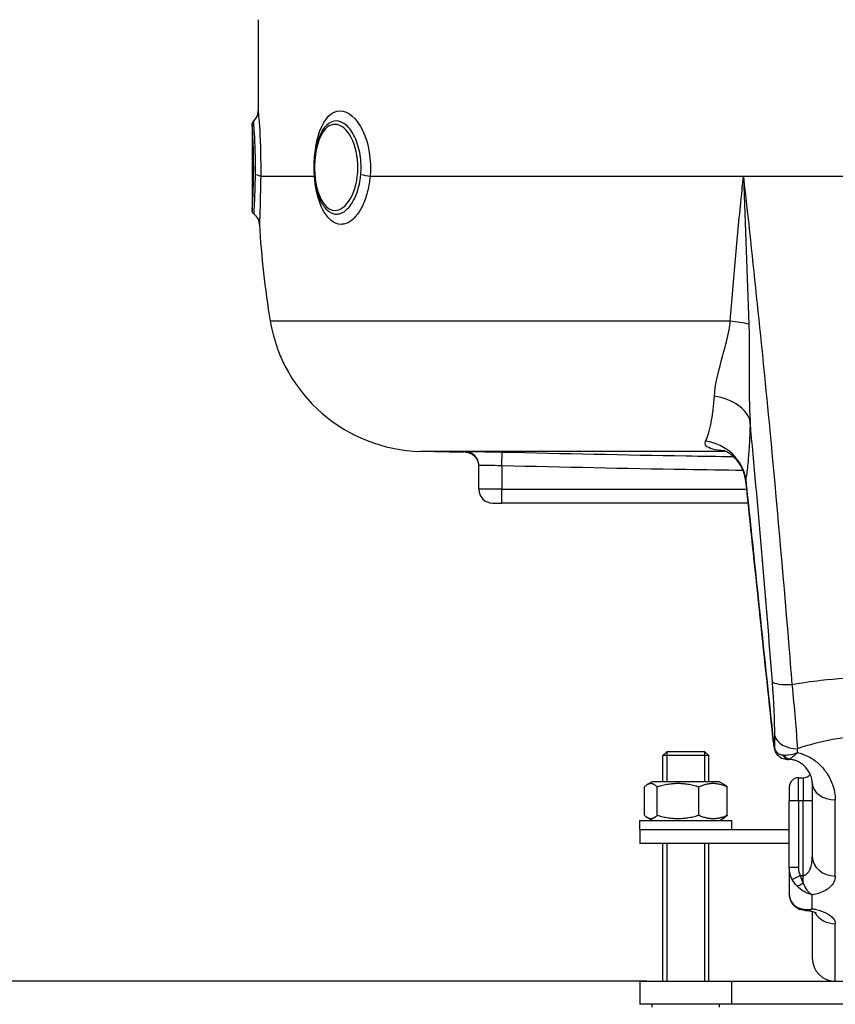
# Model space of a CAD drawing. Header units: millimetres. Extents: x -309 to 8091, y -6405 to -465.
# Tile 19 of 57: x 2735 to 2912, y -4744 to -4530. Entities that reach past the tile are written whole.
import ezdxf

# ---------------------------------------------------------------- set-up
doc = ezdxf.new("R2010")
doc.units = ezdxf.units.MM
doc.header["$LTSCALE"] = 20
doc.layers.get('DEFPOINTS').update_dxf_attribs({"linetype": 'CONTINUOUS'})
doc.layers.add('02-LINIE-035', color=2, linetype='CONTINUOUS')
doc.layers.add('06-MASSE1', color=1, linetype='CONTINUOUS')
doc.styles.add('ACA_NORM', font='ROMANS.SHX')
doc.dimstyles.new('1-20', dxfattribs={"dimscale": 20, "dimtxt": 2.5, "dimasz": 3.5, "dimexe": 1, "dimexo": 0, "dimgap": 1, "dimtad": 1, "dimdec": 0, "dimzin": 0, "dimdsep": 46, "dimtxsty": 'ACA_NORM', "dimcen": 0, "dimadec": 0, "dimazin": 0, "dimtfac": 2.4, "dimtdec": 0, "dimtmove": 0, "dimatfit": 3, "dimfxl": 1, "dimtolj": 1, "dimtzin": 0, "dimarcsym": 0})

# ---------------------------------------------------------------- blocks, each defined once
blk = doc.blocks.new('*D5')
at = {"layer": '06-MASSE1', "color": 0, "lineweight": -2}
for p, q in [((2769.69, -3900.88), (2474.12, -3900.88)), ((2494.12, -3970.88), (2494.12, -4668.88)), ((2871.24, -4738.88), (2474.12, -4738.88))]:
    blk.add_line(p, q, dxfattribs=at)
at = {"layer": '06-MASSE1', "color": 0}
for points in [[(2482.45, -3970.88), (2505.79, -3970.88), (2494.12, -3900.88)], [(2482.45, -4668.88), (2505.79, -4668.88), (2494.12, -4738.88)]]:
    blk.add_solid(points, dxfattribs=at)
at = {"layer": 'DEFPOINTS', "color": 0}
for p in [(2769.69, -3900.88), (2494.12, -4738.88), (2871.24, -4738.88)]:
    blk.add_point(p, dxfattribs=at)
at = {"layer": '06-MASSE1', "color": 0, "insert": (2449.12, -4319.88), "char_height": 50, "attachment_point": 5, "rotation": 90, "style": 'ACA_NORM'}
blk.add_mtext('\\A1;a1', dxfattribs=at)

msp = doc.modelspace()

# ---------------------------------------------------------------- linework, layer by layer
at = {"layer": '02-LINIE-035'}
for p, q in [((2786.69, -4529.76), (2786.69, -4549.57)), ((2785.39, -4552.52), (2785.39, -4571.24)), ((2798.95, -4563.88), (2787.24, -4563.88)), ((2892.21, -4563.88), (2811.02, -4563.88)), ((2947.17, -4563.88), (2892.21, -4563.88)), ((2892.92, -4583.88), (2892.92, -4583.88)), ((2893.26, -4592.8), (2893.26, -4592.8)), ((2893.34, -4594.87), (2893.34, -4594.87)), ((2889.35, -4595.3), (2789.32, -4595.3)), ((2893.49, -4612.87), (2893.49, -4612.87)), ((2888.38, -4623.63), (2821.96, -4623.63)), ((2831.46, -4623.88), (2821.96, -4623.63)), ((2831.76, -4623.69), (2831.77, -4623.88)), ((2839.69, -4626.78), (2839.76, -4623.79)), ((2834.69, -4631.88), (2834.69, -4626.69)), ((2839.69, -4626.78), (2839.69, -4631.88)), ((2898.76, -4627.88), (2898.76, -4627.88)), ((2892.74, -4630.15), (2892.74, -4630.15)), ((2839.69, -4631.88), (2834.69, -4631.88)), ((2839.69, -4631.88), (2892.93, -4631.88)), ((2839.69, -4634.88), (2839.69, -4631.88)), ((2899.13, -4631.88), (2899.13, -4631.88)), ((2837.69, -4634.88), (2839.69, -4634.88)), ((2893.24, -4634.88), (2839.69, -4634.88)), ((2899.4, -4634.88), (2899.4, -4634.88)), ((2902.19, -4667.29), (2902.19, -4667.29)), ((2898.64, -4685.83), (2898.63, -4685.83)), ((2903.81, -4686.23), (2903.81, -4686.23)), ((2875.61, -4688.88), (2874.69, -4689.8)), ((2875.59, -4688.9), (2875.59, -4695.48)), ((2875.61, -4688.88), (2883.77, -4688.88)), ((2883.77, -4688.88), (2884.69, -4689.8)), ((2883.79, -4695.48), (2883.79, -4688.9)), ((2884.69, -4689.8), (2874.69, -4689.8)), ((2874.69, -4695.48), (2874.69, -4689.8)), ((2884.69, -4695.48), (2884.69, -4689.8)), ((2901.76, -4690.63), (2901.76, -4690.63)), ((2902.04, -4689.76), (2902.04, -4689.76)), ((2902.04, -4690.59), (2902.04, -4690.63)), ((2902.04, -4690.63), (2902.19, -4690.63)), ((2902.19, -4689.6), (2902.19, -4689.6)), ((2902.19, -4690.54), (2902.19, -4690.63)), ((2906.19, -4689.93), (2906.19, -4689.93)), ((2872.39, -4695.48), (2871.29, -4696.11)), ((2886.99, -4695.48), (2872.39, -4695.48)), ((2886.99, -4695.48), (2888.09, -4696.11)), ((2904.19, -4699.61), (2904.19, -4694.61)), ((2904.19, -4694.61), (2905.19, -4694.61)), ((2905.19, -4694.61), (2905.19, -4699.61)), ((2870.67, -4702.76), (2870.67, -4696.6)), ((2873.47, -4702.76), (2873.47, -4696.6)), ((2882.49, -4702.76), (2882.49, -4696.6)), ((2888.71, -4702.76), (2888.71, -4696.6)), ((2902.19, -4696.61), (2902.19, -4699.61)), ((2907.19, -4695.75), (2907.19, -4711.75)), ((2904.19, -4699.61), (2902.19, -4699.61)), ((2902.19, -4714.16), (2902.19, -4699.61)), ((2904.19, -4699.61), (2904.19, -4714.16)), ((2905.19, -4699.61), (2904.19, -4699.61)), ((2905.19, -4715.87), (2905.19, -4699.61)), ((2907.19, -4699.61), (2905.19, -4699.61)), ((2912.19, -4715.98), (2912.19, -4699.44)), ((2869.69, -4703.88), (2889.69, -4703.88)), ((2869.69, -4705.88), (2869.69, -4703.88)), ((2872.39, -4703.88), (2871.29, -4703.25)), ((2886.99, -4703.88), (2888.09, -4703.25)), ((2889.69, -4705.88), (2889.69, -4703.88)), ((2869.69, -4705.88), (2869.69, -4708.88)), ((2869.69, -4705.88), (2902.19, -4705.88)), ((2902.19, -4708.88), (2869.69, -4708.88)), ((2874.69, -4738.88), (2874.69, -4708.88)), ((2875.59, -4708.88), (2875.59, -4738.88)), ((2883.79, -4738.88), (2883.79, -4708.88)), ((2884.69, -4738.88), (2884.69, -4708.88)), ((2904.19, -4714.16), (2902.19, -4714.16)), ((2902.19, -4714.16), (2902.19, -4719.81)), ((2902.83, -4716.72), (2904.58, -4715.87)), ((2904.58, -4715.87), (2905.19, -4715.87)), ((2905.19, -4717.49), (2905.19, -4715.87)), ((2907.19, -4723.12), (2907.19, -4720.08)), ((2905.19, -4723.17), (2905.19, -4723.17)), ((2907.19, -4723.12), (2907.19, -4723.12)), ((2907.19, -4723.74), (2907.19, -4733.88)), ((2912.19, -4738.88), (2912.19, -4726.36)), ((2869.69, -4738.88), (2889.69, -4738.88)), ((2869.69, -4738.88), (2869.69, -4743.88)), ((2889.69, -4743.88), (2889.69, -4738.88)), ((2889.69, -4738.88), (2949.69, -4738.88)), ((2889.69, -4743.88), (2869.69, -4743.88)), ((2872.37, -4744.48), (2872.37, -4743.88)), ((2887, -4744.48), (2887, -4743.88)), ((2949.69, -4743.88), (2889.69, -4743.88))]:
    msp.add_line(p, q, dxfattribs=at)
for centre, radius, start, end in [((2975.69, -4563.88), 189, 183.1511, 189.5684), ((2822.85, -4589.65), 34, 189.5684, 268.5), ((2837.69, -4631.88), 3, 180, 270), ((2904.19, -4696.61), 2, 90, 180), ((2905.19, -4692.61), 2, 270, 320.8856), ((2912.19, -4733.88), 5, 180, 270)]:
    msp.add_arc(centre, radius, start, end, dxfattribs=at)
for centre, major_axis, ratio, start_param, end_param in [((2784.25, -4563.88), (3, -0.05), 0.164562, 0.092094, 0.911315), ((2796.23, -4563.88), (2.99, 0.21), 0.150022, 5.845127, 5.84659), ((2796.23, -4563.88), (2.99, 0.21), 0.150022, 5.938053, 5.939953), ((2808.56, -4563.88), (2.99, -0.29), 0.135021, 0.62097, 1.44019), ((2887.05, -4596.96), (-9.97, 0.76), 0.187564, 4.038844, 4.494398), ((2883.8, -4618.12), (10, -0.11), 0.663174, 0.174785, 1.366627), ((2882.82, -4630.79), (9.83, -1.84), 0.942097, 0.30745, 1.628978), ((2831.69, -4626.69), (3, 0), 0.999947, 0, 1.546712), ((2903.44, -4673.22), (-4.98, -0.39), 0.212043, 0.128348, 1.416477), ((2903.97, -4684.98), (-5, -0.03), 0.662708, 0.148376, 1.5664), ((2897.44, -4587), (-1.51, 147.75), 0.005237, 3.95657, 3.982586), ((2901.02, -4688.12), (-1.93, -0.51), 0.820976, 6.097636, 6.283193), ((2901.02, -4688.12), (-1.93, -0.51), 0.820976, 0, 0.000116), ((2901.94, -4588.9), (1.88, -149.98), 0.006948, 0.838608, 0.846345), ((2903.6, -4685.15), (4.39, 3.74), 0.578639, 3.632221, 3.693037), ((2902.04, -4688.61), (0.34, -1.97), 0.791734, 5.1249, 6.067553), ((2902.19, -4688.58), (0.47, -1.94), 0.769026, 5.110404, 5.975519), ((2903.75, -4685.28), (-2.29, -5.3), 0.343881, 0.276613, 0.337487), ((2912.19, -4695.75), (-5, 0), 0.737028, 0, 1.570796), ((2912.19, -4700.44), (-4.99, -0.23), 0.885147, 4.79425, 4.794298), ((2912.19, -4700.58), (5, 0), 0.886505, 1.685015, 1.685084), ((2912.19, -4711.75), (-5, 0), 0.84735, 0, 1.570796), ((2908.8, -4713.64), (-3.98, -2.65), 0.878582, 5.754374, 6.166365), ((2905.19, -4716.84), (-1.58, -1.23), 0.260824, 0.391904, 1.369605), ((2905.19, -4721.39), (-0.68, -1.88), 0.774467, 5.743693, 6.282073), ((2912.19, -4721.78), (-5, 0), 0.916542, 0.305045, 0.305048), ((2912.19, -4721.78), (5, 0), 0.916515, 3.629125, 4.712389)]:
    msp.add_ellipse(centre, major_axis=major_axis, ratio=ratio, start_param=start_param, end_param=end_param, dxfattribs=at)
for points, knots in [([(2785.71, -4551.78), (2785.95, -4551.56), (2786.16, -4551.3), (2786.47, -4550.73), (2786.58, -4550.42), (2786.67, -4549.92), (2786.69, -4549.74), (2786.69, -4549.57)], [0, 0, 0, 0, 0.0972007, 0.0972007, 0.1947281, 0.1947281, 0.2480141, 0.2480141, 0.2480141, 0.2480141]), ([(2786.69, -4549.57), (2786.69, -4549.57), (2786.86, -4551.2), (2787.02, -4553.93), (2787.18, -4556.65), (2787.29, -4560.35), (2787.24, -4563.88)], [0.5001492, 0.5001492, 0.5001492, 0.5001492, 0.75, 0.75, 0.75, 1, 1, 1, 1]), ([(2798.97, -4559.69), (2799.13, -4557.58), (2799.52, -4555.57), (2800.12, -4553.93), (2801.12, -4551.23), (2802.73, -4549.57), (2804.51, -4549.57), (2806.28, -4549.57), (2808.18, -4551.2), (2809.46, -4553.93), (2810.74, -4556.65), (2811.35, -4560.35), (2811.02, -4563.88)], [0.0986771, 0.0986771, 0.0986771, 0.0986771, 0.25, 0.25, 0.25, 0.5, 0.5, 0.5, 0.75, 0.75, 0.75, 1, 1, 1, 1]), ([(2785.39, -4552.52), (2785.39, -4552.46), (2785.39, -4552.41), (2785.42, -4552.27), (2785.45, -4552.18), (2785.53, -4551.99), (2785.6, -4551.9), (2785.68, -4551.81), (2785.7, -4551.8), (2785.71, -4551.78)], [0, 0, 0, 0, 0.01633114, 0.01633114, 0.04388807, 0.04388807, 0.07654799, 0.07654799, 0.08271325, 0.08271325, 0.08271325, 0.08271325]), ([(2786.09, -4563.52), (2786.11, -4562.07), (2786.11, -4560.56), (2786.08, -4559.16), (2786.05, -4557.76), (2786, -4556.45), (2785.94, -4555.33), (2785.94, -4555.33), (2785.94, -4555.32), (2785.94, -4555.32), (2785.88, -4554.21), (2785.83, -4553.31), (2785.78, -4552.7), (2785.74, -4552.1), (2785.71, -4551.78), (2785.71, -4551.78)], [0, 0, 0, 0, 0.1248524, 0.1248524, 0.1248524, 0.25, 0.25, 0.25, 0.250524, 0.250524, 0.250524, 0.3753899, 0.3753899, 0.3753899, 0.4998591, 0.4998591, 0.4998591, 0.4998591]), ([(2808.99, -4563.52), (2809.13, -4562.07), (2809.08, -4560.56), (2808.86, -4559.16), (2808.63, -4557.76), (2808.24, -4556.45), (2807.72, -4555.33), (2807.72, -4555.33), (2807.71, -4555.32), (2807.71, -4555.32), (2807.19, -4554.21), (2806.54, -4553.31), (2805.84, -4552.7), (2805.14, -4552.1), (2804.39, -4551.78), (2803.66, -4551.78), (2802.93, -4551.78), (2802.23, -4552.1), (2801.6, -4552.71), (2801.5, -4552.81), (2801.39, -4552.92), (2801.29, -4553.04)], [0, 0, 0, 0, 0.1248524, 0.1248524, 0.1248524, 0.25, 0.25, 0.25, 0.250524, 0.250524, 0.250524, 0.3753899, 0.3753899, 0.3753899, 0.499891, 0.499891, 0.499891, 0.6243466, 0.6243466, 0.6243466, 0.6454872, 0.6454872, 0.6454872, 0.6454872]), ([(2785.7, -4563.89), (2785.74, -4561.47), (2785.7, -4558.88), (2785.62, -4556.82), (2785.55, -4554.77), (2785.44, -4553.26), (2785.4, -4552.74), (2785.4, -4552.59), (2785.39, -4552.52), (2785.39, -4552.52)], [0, 0, 0, 0, 0.125, 0.125, 0.125, 0.25, 0.25, 0.25, 0.2845735, 0.2845735, 0.2845735, 0.2845735]), ([(2801.63, -4571.09), (2801.09, -4570.56), (2800.63, -4569.87), (2799.85, -4568.23), (2799.53, -4567.26), (2799.12, -4565.34), (2798.99, -4564.41), (2798.84, -4562.35), (2798.84, -4561.19), (2799.02, -4559), (2799.2, -4557.93), (2799.7, -4555.99), (2800.03, -4555.09), (2800.69, -4553.85), (2800.97, -4553.42), (2801.29, -4553.04)], [0, 0, 0, 0, 0.33254, 0.33254, 0.678557, 0.678557, 0.965113, 0.965113, 1.303656, 1.303656, 1.634846, 1.634846, 1.967272, 1.967272, 2.17591, 2.17591, 2.17591, 2.17591]), ([(2808.25, -4563.89), (2808.55, -4561.47), (2808.28, -4558.88), (2807.55, -4556.82), (2806.81, -4554.77), (2805.63, -4553.26), (2804.4, -4552.74), (2803.18, -4552.21), (2801.91, -4552.66), (2800.93, -4553.99), (2799.96, -4555.32), (2799.29, -4557.46), (2799.06, -4559.87), (2798.95, -4561.03), (2798.94, -4562.23), (2799.02, -4563.4)], [0, 0, 0, 0, 0.125, 0.125, 0.125, 0.25, 0.25, 0.25, 0.375, 0.375, 0.375, 0.5, 0.5, 0.5, 0.5602271, 0.5602271, 0.5602271, 0.5602271]), ([(2785.39, -4571.24), (2785.39, -4571.23), (2785.43, -4570.72), (2785.49, -4569.77), (2785.56, -4568.46), (2785.67, -4566.32), (2785.7, -4563.89)], [0.7844727, 0.7844727, 0.7844727, 0.7844727, 0.875, 0.875, 0.875, 1, 1, 1, 1]), ([(2785.79, -4572.04), (2785.79, -4572.04), (2785.79, -4572.04), (2785.79, -4572.04), (2785.79, -4572.04), (2785.79, -4571.99), (2785.8, -4571.89), (2785.81, -4571.65), (2785.84, -4571.15), (2785.88, -4570.43), (2785.89, -4570.19), (2785.9, -4569.91), (2785.92, -4569.61), (2785.94, -4569.05), (2785.97, -4568.4), (2785.99, -4567.69), (2786.03, -4566.6), (2786.07, -4565.38), (2786.09, -4564.07), (2786.09, -4563.89), (2786.09, -4563.7), (2786.09, -4563.52)], [0.4999142, 0.4999142, 0.4999142, 0.4999142, 0.5, 0.5, 0.5, 0.5620177, 0.5620177, 0.5620177, 0.7019548, 0.7019548, 0.7019548, 0.75, 0.75, 0.75, 0.8412321, 0.8412321, 0.8412321, 0.9806098, 0.9806098, 0.9806098, 1, 1, 1, 1]), ([(2787.24, -4563.88), (2787.19, -4566.75), (2787.13, -4569.39), (2787.07, -4571.29), (2787.04, -4572.3), (2787.02, -4573.07), (2787, -4573.58), (2786.98, -4574.03), (2786.98, -4574.27), (2786.98, -4574.27), (2786.98, -4574.27), (2786.98, -4574.27), (2786.98, -4574.27)], [0, 0, 0, 0, 0.25, 0.25, 0.25, 0.3818068, 0.3818068, 0.3818068, 0.5, 0.5, 0.5, 0.5001763, 0.5001763, 0.5001763, 0.5001763]), ([(2811.02, -4563.88), (2810.92, -4564.92), (2810.75, -4565.92), (2810.52, -4566.88), (2810.27, -4567.97), (2809.93, -4568.99), (2809.53, -4569.9), (2809.31, -4570.4), (2809.07, -4570.86), (2808.81, -4571.29), (2808.36, -4572.03), (2807.87, -4572.65), (2807.35, -4573.12), (2806.78, -4573.65), (2806.17, -4574), (2805.55, -4574.17), (2805.29, -4574.24), (2805.02, -4574.27), (2804.76, -4574.27), (2804, -4574.27), (2803.26, -4573.98), (2802.57, -4573.42), (2801.95, -4572.92), (2801.37, -4572.2), (2800.87, -4571.3), (2800.35, -4570.35), (2799.92, -4569.2), (2799.59, -4567.92), (2799.33, -4566.92), (2799.14, -4565.83), (2799.02, -4564.7), (2798.99, -4564.43), (2798.97, -4564.16), (2798.95, -4563.88)], [0, 0, 0, 0, 0.0902582, 0.0902582, 0.0902582, 0.1936914, 0.1936914, 0.1936914, 0.25, 0.25, 0.25, 0.3473076, 0.3473076, 0.3473076, 0.4547331, 0.4547331, 0.4547331, 0.5, 0.5, 0.5, 0.6303366, 0.6303366, 0.6303366, 0.75, 0.75, 0.75, 0.8762367, 0.8762367, 0.8762367, 0.975991, 0.975991, 0.975991, 1, 1, 1, 1]), ([(2799.02, -4563.4), (2799.11, -4564.65), (2799.31, -4565.86), (2799.63, -4566.94), (2800.23, -4569.02), (2801.23, -4570.51), (2802.39, -4571.03), (2803.56, -4571.55), (2804.9, -4571.09), (2806, -4569.77), (2807.1, -4568.46), (2807.95, -4566.32), (2808.25, -4563.89)], [0.5602271, 0.5602271, 0.5602271, 0.5602271, 0.625, 0.625, 0.625, 0.75, 0.75, 0.75, 0.875, 0.875, 0.875, 1, 1, 1, 1]), ([(2801.64, -4571.09), (2801.95, -4571.4), (2802.29, -4571.64), (2802.64, -4571.8), (2802.99, -4571.96), (2803.36, -4572.04), (2803.73, -4572.04), (2804.03, -4572.04), (2804.33, -4571.99), (2804.62, -4571.89), (2805.29, -4571.65), (2805.94, -4571.15), (2806.54, -4570.43), (2806.74, -4570.19), (2806.93, -4569.91), (2807.12, -4569.61), (2807.48, -4569.05), (2807.79, -4568.4), (2808.06, -4567.69), (2808.47, -4566.6), (2808.77, -4565.38), (2808.93, -4564.07), (2808.95, -4563.89), (2808.97, -4563.7), (2808.99, -4563.52)], [0.345577, 0.345577, 0.345577, 0.345577, 0.4224426, 0.4224426, 0.4224426, 0.5, 0.5, 0.5, 0.5620177, 0.5620177, 0.5620177, 0.7019548, 0.7019548, 0.7019548, 0.75, 0.75, 0.75, 0.8412321, 0.8412321, 0.8412321, 0.9806098, 0.9806098, 0.9806098, 1, 1, 1, 1]), ([(2889.35, -4595.3), (2889.68, -4590.81), (2890.05, -4586.3), (2890.47, -4581.77), (2890.86, -4577.44), (2891.28, -4573.09), (2891.72, -4568.75), (2891.88, -4567.12), (2892.05, -4565.5), (2892.21, -4563.88)], [0, 0, 0, 0, 0.4321887, 0.4321887, 0.4321887, 0.8458026, 0.8458026, 0.8458026, 1, 1, 1, 1]), ([(2892.21, -4563.88), (2894.28, -4582.29), (2896.19, -4600.77), (2897.94, -4619.09), (2899.41, -4634.49), (2900.75, -4649.81), (2902, -4665.03), (2902.26, -4668.14), (2902.51, -4671.23), (2902.76, -4674.33)], [0, 0, 0, 0, 0.497038, 0.497038, 0.497038, 0.91486, 0.91486, 0.91486, 1, 1, 1, 1]), ([(2785.79, -4572.04), (2785.7, -4571.98), (2785.63, -4571.9), (2785.5, -4571.72), (2785.46, -4571.62), (2785.4, -4571.43), (2785.39, -4571.33), (2785.39, -4571.24)], [0.00006538, 0.00006538, 0.00006538, 0.00006538, 0.03236907, 0.03236907, 0.06486701, 0.06486701, 0.09212398, 0.09212398, 0.09212398, 0.09212398]), ([(2786.98, -4574.27), (2786.96, -4573.95), (2786.89, -4573.62), (2786.65, -4573.02), (2786.47, -4572.74), (2786.12, -4572.32), (2785.96, -4572.17), (2785.79, -4572.04)], [0, 0, 0, 0, 0.0971713, 0.0971713, 0.1946977, 0.1946977, 0.2597907, 0.2597907, 0.2597907, 0.2597907]), ([(2885.9, -4611.65), (2886.05, -4609.26), (2886.66, -4606.74), (2887.39, -4604.02), (2887.75, -4602.65), (2888.16, -4601.24), (2888.53, -4599.79), (2888.73, -4598.96), (2888.93, -4598.11), (2889.08, -4597.23), (2889.19, -4596.6), (2889.28, -4595.95), (2889.35, -4595.3)], [0, 0, 0, 0, 0.5, 0.5, 0.5, 0.751514, 0.751514, 0.751514, 0.895882, 0.895882, 0.895882, 1, 1, 1, 1]), ([(2893.38, -4595.97), (2893.46, -4597.88), (2893.47, -4599.77), (2893.47, -4601.66), (2893.47, -4603.46), (2893.46, -4605.26), (2893.45, -4607.05), (2893.44, -4610.46), (2893.46, -4613.79), (2893.66, -4617.07)], [0, 0, 0, 0, 0.265918, 0.265918, 0.265918, 0.519268, 0.519268, 0.519268, 1, 1, 1, 1]), ([(2883.98, -4621.44), (2884.43, -4620.46), (2884.82, -4619.15), (2885.16, -4617.49), (2885.24, -4617.08), (2885.32, -4616.65), (2885.4, -4616.2), (2885.47, -4615.75), (2885.54, -4615.28), (2885.6, -4614.79), (2885.61, -4614.72), (2885.62, -4614.64), (2885.63, -4614.57), (2885.74, -4613.66), (2885.83, -4612.69), (2885.9, -4611.65)], [0, 0, 0, 0, 0.504061, 0.504061, 0.504061, 0.628889, 0.628889, 0.628889, 0.753092, 0.753092, 0.753092, 0.772384, 0.772384, 0.772384, 1, 1, 1, 1]), ([(2893.66, -4617.07), (2893.64, -4618.53), (2893.6, -4619.88), (2893.54, -4621.14), (2893.52, -4621.56), (2893.5, -4621.96), (2893.48, -4622.35), (2893.47, -4622.53), (2893.46, -4622.7), (2893.45, -4622.88)], [0, 0, 0, 0, 0.677989, 0.677989, 0.677989, 0.90028, 0.90028, 0.90028, 1, 1, 1, 1]), ([(2898.51, -4673.74), (2897.1, -4655.64), (2895.55, -4637.41), (2893.84, -4619.06), (2893.78, -4618.4), (2893.72, -4617.74), (2893.66, -4617.07)], [0, 0, 0, 0, 0.965203, 0.965203, 0.965203, 1, 1, 1, 1]), ([(2888.12, -4623.52), (2887.13, -4623.45), (2886.24, -4623.33), (2885.53, -4623.15), (2884.17, -4622.78), (2883.66, -4622.15), (2883.98, -4621.44)], [0.2404846, 0.2404846, 0.2404846, 0.2404846, 0.5, 0.5, 0.5, 1, 1, 1, 1]), ([(2831.76, -4623.69), (2831.76, -4623.67), (2832.63, -4623.67), (2834.11, -4623.68), (2835.58, -4623.7), (2837.65, -4623.74), (2839.76, -4623.79)], [0, 0, 0, 0, 0.499928, 0.499928, 0.499928, 1, 1, 1, 1]), ([(2834.69, -4626.88), (2834.69, -4626.77), (2834.68, -4626.65), (2834.66, -4626.43), (2834.64, -4626.32), (2834.56, -4626), (2834.49, -4625.79), (2834.31, -4625.41), (2834.2, -4625.23), (2833.95, -4624.9), (2833.8, -4624.74), (2833.48, -4624.47), (2833.31, -4624.35), (2832.94, -4624.15), (2832.75, -4624.07), (2832.29, -4623.93), (2832.03, -4623.89), (2831.77, -4623.88)], [0, 0, 0, 0, 0.0341645, 0.0341645, 0.0678931, 0.0678931, 0.1324228, 0.1324228, 0.1952686, 0.1952686, 0.2581144, 0.2581144, 0.3209602, 0.3209602, 0.383806, 0.383806, 0.4626136, 0.4626136, 0.4626136, 0.4626136]), ([(2839.76, -4623.79), (2853.08, -4624.09), (2866.41, -4624.38), (2879.74, -4624.61), (2883.18, -4624.67), (2886.61, -4624.72), (2890.05, -4624.77)], [0, 0, 0, 0, 0.2500941, 0.2500941, 0.2500941, 0.3146252, 0.3146252, 0.3146252, 0.3146252]), ([(2892.74, -4630.15), (2892.63, -4629.13), (2892.34, -4628.11), (2891.43, -4626.29), (2890.8, -4625.47), (2889.81, -4624.55), (2889.49, -4624.3), (2888.93, -4623.93), (2888.69, -4623.79), (2888.32, -4623.6), (2888.18, -4623.54), (2887.97, -4623.46), (2887.9, -4623.44), (2887.8, -4623.41), (2887.77, -4623.4), (2887.77, -4623.4)], [0, 0, 0, 0, 0.340543, 0.340543, 0.67889, 0.67889, 0.831333, 0.831333, 0.953957, 0.953957, 1.04558, 1.04558, 1.117481, 1.117481, 1.191872, 1.191872, 1.191872, 1.191872]), ([(2893.45, -4622.88), (2893.44, -4622.9), (2893.44, -4622.93), (2893.44, -4622.96), (2893.4, -4623.54), (2893.36, -4624.1), (2893.32, -4624.63), (2893.26, -4625.42), (2893.19, -4626.14), (2893.12, -4626.82), (2892.99, -4627.96), (2892.86, -4628.94), (2892.71, -4629.75)], [0, 0, 0, 0, 0.009223, 0.009223, 0.009223, 0.207241, 0.207241, 0.207241, 0.5, 0.5, 0.5, 1, 1, 1, 1]), ([(2839.69, -4626.78), (2838.37, -4626.74), (2837.08, -4626.7), (2835.23, -4626.67), (2834.69, -4626.67), (2834.69, -4626.69)], [0, 0, 0, 0, 0.5, 0.5, 1, 1, 1, 1]), ([(2892.15, -4627.8), (2888, -4627.75), (2883.84, -4627.68), (2879.68, -4627.61), (2866.35, -4627.38), (2853.02, -4627.09), (2839.69, -4626.78)], [0.6720678, 0.6720678, 0.6720678, 0.6720678, 0.7500003, 0.7500003, 0.7500003, 1, 1, 1, 1]), ([(2892.71, -4629.75), (2893.33, -4635.64), (2893.95, -4641.53), (2895.93, -4660.22), (2897.28, -4673.03), (2898.64, -4685.83)], [0, 0, 0, 0, 0.315066, 0.315066, 1, 1, 1, 1]), ([(2902.76, -4674.33), (2904.82, -4673.96), (2906.9, -4673.65), (2909.01, -4673.41), (2912.54, -4673.01), (2916.06, -4672.81), (2919.63, -4672.8), (2919.65, -4672.8), (2919.67, -4672.8), (2919.68, -4672.8), (2923.24, -4672.8), (2926.76, -4673.01), (2930.28, -4673.4), (2932.41, -4673.64), (2934.53, -4673.96), (2936.62, -4674.33)], [0, 0, 0, 0, 0.18626, 0.18626, 0.18626, 0.498543, 0.498543, 0.498543, 0.5, 0.5, 0.5, 0.811153, 0.811153, 0.811153, 1, 1, 1, 1]), ([(2899.08, -4688.63), (2899.02, -4688.38), (2898.96, -4688.11), (2898.87, -4687.6), (2898.83, -4687.37), (2898.74, -4686.76), (2898.68, -4686.35), (2898.63, -4685.9), (2898.63, -4685.87), (2898.63, -4685.83)], [0, 0, 0, 0, 0.1104106, 0.1104106, 0.1868365, 0.1868365, 0.3106797, 0.3106797, 0.3213702, 0.3213702, 0.3213702, 0.3213702]), ([(2898.64, -4685.83), (2898.67, -4686.17), (2898.71, -4686.52), (2898.76, -4686.83), (2898.81, -4687.15), (2898.86, -4687.46), (2898.91, -4687.72), (2898.95, -4687.95), (2899, -4688.16), (2899.04, -4688.33)], [0, 0, 0, 0, 0.346227, 0.346227, 0.346227, 0.692595, 0.692595, 0.692595, 1, 1, 1, 1]), ([(2935.41, -4688.29), (2932.94, -4687.46), (2930.36, -4686.78), (2927.71, -4686.32), (2925.5, -4685.93), (2923.26, -4685.7), (2920.99, -4685.63), (2920.55, -4685.62), (2920.11, -4685.62), (2919.66, -4685.62), (2919.66, -4685.62), (2919.65, -4685.62), (2919.65, -4685.62), (2916.92, -4685.62), (2914.25, -4685.87), (2911.6, -4686.33), (2908.96, -4686.8), (2906.41, -4687.47), (2903.97, -4688.29)], [0, 0, 0, 0, 0.250151, 0.250151, 0.250151, 0.459302, 0.459302, 0.459302, 0.5, 0.5, 0.5, 0.500476, 0.500476, 0.500476, 0.751079, 0.751079, 0.751079, 1, 1, 1, 1]), ([(2899.04, -4688.33), (2899.14, -4688.72), (2899.36, -4689.04), (2899.67, -4689.26), (2899.96, -4689.47), (2900.33, -4689.6), (2900.75, -4689.65)], [0, 0, 0, 0, 0.517979, 0.517979, 0.517979, 1, 1, 1, 1]), ([(2901.76, -4690.63), (2901.36, -4690.63), (2900.95, -4690.56), (2900.25, -4690.25), (2899.94, -4690.03), (2899.49, -4689.54), (2899.32, -4689.27), (2899.16, -4688.88), (2899.12, -4688.75), (2899.08, -4688.63)], [0, 0, 0, 0, 0.1371522, 0.1371522, 0.2550942, 0.2550942, 0.3534926, 0.3534926, 0.395398, 0.395398, 0.395398, 0.395398]), ([(2901, -4689.67), (2901.32, -4689.68), (2901.67, -4689.67), (2902.03, -4689.62), (2902.64, -4689.55), (2903.31, -4689.39), (2903.97, -4689.15)], [0, 0, 0, 0, 0.3773337, 0.3773337, 0.3773337, 0.9999323, 0.9999323, 0.9999323, 0.9999323]), ([(2902.19, -4690.54), (2902.34, -4690.46), (2902.52, -4690.34), (2902.72, -4690.19), (2902.92, -4690.04), (2903.14, -4689.87), (2903.37, -4689.67), (2903.47, -4689.59), (2903.58, -4689.5), (2903.68, -4689.41), (2903.73, -4689.37), (2903.78, -4689.33), (2903.83, -4689.28), (2903.85, -4689.26), (2903.88, -4689.24), (2903.9, -4689.22), (2903.91, -4689.21), (2903.93, -4689.2), (2903.94, -4689.18), (2903.94, -4689.18), (2903.95, -4689.17), (2903.96, -4689.17), (2903.96, -4689.17), (2903.96, -4689.16), (2903.96, -4689.16), (2903.97, -4689.16), (2903.97, -4689.16), (2903.97, -4689.15)], [0, 0, 0, 0, 0.372379, 0.372379, 0.372379, 0.720983, 0.720983, 0.720983, 0.867591, 0.867591, 0.867591, 0.935969, 0.935969, 0.935969, 0.968822, 0.968822, 0.968822, 0.98477, 0.98477, 0.98477, 0.992543, 0.992543, 0.992543, 0.995838, 0.995838, 0.995838, 1, 1, 1, 1]), ([(2903.97, -4689.15), (2904.17, -4689.2), (2904.36, -4689.24), (2904.55, -4689.29), (2905.3, -4689.51), (2906, -4689.81), (2906.65, -4690.17), (2907.03, -4690.38), (2907.38, -4690.61), (2907.72, -4690.86), (2907.95, -4691.03), (2908.17, -4691.21), (2908.39, -4691.4), (2908.91, -4691.86), (2909.38, -4692.35), (2909.78, -4692.86), (2909.94, -4693.07), (2910.1, -4693.27), (2910.24, -4693.48), (2910.82, -4694.32), (2911.27, -4695.2), (2911.59, -4696.09), (2911.99, -4697.2), (2912.19, -4698.32), (2912.19, -4699.44)], [0, 0, 0, 0, 0.03379, 0.03379, 0.03379, 0.169557, 0.169557, 0.169557, 0.25, 0.25, 0.25, 0.306466, 0.306466, 0.306466, 0.444259, 0.444259, 0.444259, 0.5, 0.5, 0.5, 0.721826, 0.721826, 0.721826, 1, 1, 1, 1]), ([(2907.19, -4695.75), (2907.19, -4695.25), (2907.08, -4694.67), (2906.62, -4693.58), (2906.33, -4693.07), (2905.63, -4692.21), (2905.24, -4691.83), (2904.47, -4691.29), (2904.15, -4691.11), (2903.56, -4690.87), (2903.33, -4690.79), (2902.95, -4690.7), (2902.81, -4690.68), (2902.51, -4690.64), (2902.35, -4690.63), (2902.19, -4690.63)], [0, 0, 0, 0, 0.420816, 0.420816, 0.734747, 0.734747, 0.9864, 0.9864, 1.135418, 1.135418, 1.218562, 1.218562, 1.263926, 1.263926, 1.311765, 1.311765, 1.311765, 1.311765]), ([(2905.19, -4715.87), (2905.3, -4715.87), (2905.41, -4715.85), (2905.52, -4715.81), (2905.61, -4715.78), (2905.7, -4715.74), (2905.79, -4715.69), (2906, -4715.56), (2906.18, -4715.38), (2906.32, -4715.18), (2906.45, -4715), (2906.57, -4714.8), (2906.66, -4714.6), (2906.69, -4714.52), (2906.72, -4714.45), (2906.75, -4714.38), (2906.9, -4714.01), (2907, -4713.63), (2907.06, -4713.24), (2907.15, -4712.75), (2907.19, -4712.25), (2907.19, -4711.75)], [0, 0, 0, 0, 0.06181, 0.06181, 0.06181, 0.118241, 0.118241, 0.118241, 0.26387, 0.26387, 0.26387, 0.40093, 0.40093, 0.40093, 0.45041, 0.45041, 0.45041, 0.692235, 0.692235, 0.692235, 1, 1, 1, 1]), ([(2912.19, -4715.98), (2912.19, -4716.88), (2911.78, -4717.75), (2910.94, -4718.48), (2910.76, -4718.64), (2910.55, -4718.79), (2910.33, -4718.93), (2909.58, -4719.42), (2908.58, -4719.8), (2907.43, -4720.03), (2907.35, -4720.04), (2907.27, -4720.06), (2907.19, -4720.08)], [0, 0, 0, 0, 0.5, 0.5, 0.5, 0.607782, 0.607782, 0.607782, 0.97431, 0.97431, 0.97431, 1, 1, 1, 1]), ([(2902.19, -4719.81), (2902.19, -4720.5), (2902.37, -4721.13), (2902.68, -4721.63), (2902.97, -4722.1), (2903.38, -4722.47), (2903.86, -4722.73)], [0, 0, 0, 0, 0.518172, 0.518172, 0.518172, 1, 1, 1, 1]), ([(2904.51, -4723.27), (2904.09, -4723.11), (2903.68, -4722.88), (2903.03, -4722.28), (2902.76, -4721.92), (2902.4, -4721.17), (2902.28, -4720.77), (2902.2, -4720.18), (2902.19, -4720), (2902.19, -4719.81)], [0.000128, 0.000128, 0.000128, 0.000128, 0.1528106, 0.1528106, 0.293723, 0.293723, 0.4238453, 0.4238453, 0.4815083, 0.4815083, 0.4815083, 0.4815083]), ([(2905.73, -4723.51), (2906.04, -4723.53), (2906.43, -4723.45), (2906.85, -4723.27), (2906.96, -4723.23), (2907.07, -4723.18), (2907.19, -4723.12)], [0.3589784, 0.3589784, 0.3589784, 0.3589784, 0.8651986, 0.8651986, 0.8651986, 1, 1, 1, 1]), ([(2907.19, -4723.12), (2907.46, -4723.16), (2907.73, -4723.21), (2907.99, -4723.27), (2908.86, -4723.46), (2909.62, -4723.74), (2910.25, -4724.07), (2910.48, -4724.19), (2910.69, -4724.31), (2910.88, -4724.44), (2911.22, -4724.67), (2911.49, -4724.91), (2911.69, -4725.16), (2912.02, -4725.56), (2912.19, -4725.96), (2912.19, -4726.36)], [0, 0, 0, 0, 0.089157, 0.089157, 0.089157, 0.389381, 0.389381, 0.389381, 0.5, 0.5, 0.5, 0.693605, 0.693605, 0.693605, 1, 1, 1, 1]), ([(2907.19, -4723.74), (2907.08, -4723.71), (2906.96, -4723.68), (2906.57, -4723.6), (2906.28, -4723.56), (2905.92, -4723.53), (2905.87, -4723.52), (2905.82, -4723.52)], [0.7382124, 0.7382124, 0.7382124, 0.7382124, 0.7843736, 0.7843736, 0.8807165, 0.8807165, 0.8961906, 0.8961906, 0.8961906, 0.8961906]), ([(2908.13, -4724.09), (2908.13, -4724.09), (2908.07, -4724.06), (2907.87, -4723.96), (2907.73, -4723.9), (2907.35, -4723.78), (2907.11, -4723.71), (2906.57, -4723.6), (2906.28, -4723.56), (2905.92, -4723.53), (2905.87, -4723.52), (2905.82, -4723.52)], [0.4845023, 0.4845023, 0.4845023, 0.4845023, 0.5873357, 0.5873357, 0.6830323, 0.6830323, 0.7843736, 0.7843736, 0.8807165, 0.8807165, 0.8961906, 0.8961906, 0.8961906, 0.8961906])]:
    msp.add_open_spline(points, degree=3, knots=knots, dxfattribs=at)
for points in [[(2785.39, -4552.52), (2785.39, -4552.52), (2785.39, -4552.52), (2785.39, -4552.52)], [(2801.29, -4553.04), (2801.29, -4553.04), (2801.29, -4553.04), (2801.29, -4553.04)], [(2798.95, -4563.88), (2798.95, -4563.85), (2798.95, -4563.83), (2798.95, -4563.8)], [(2892.21, -4563.88), (2892.59, -4574.59), (2892.95, -4585.3), (2893.38, -4595.97)], [(2801.63, -4571.09), (2801.63, -4571.09), (2801.63, -4571.09), (2801.64, -4571.09)], [(2785.79, -4572.04), (2785.79, -4572.04), (2785.79, -4572.04), (2785.79, -4572.04)], [(2786.98, -4574.27), (2786.98, -4574.27), (2786.98, -4574.27), (2786.98, -4574.27)], [(2892.71, -4629.75), (2892.72, -4629.88), (2892.73, -4630.02), (2892.74, -4630.15)], [(2898.63, -4685.83), (2896.66, -4667.27), (2894.7, -4648.71), (2892.74, -4630.15)], [(2899.03, -4685.5), (2899.01, -4682.14), (2898.85, -4678.13), (2898.51, -4673.74)], [(2902.76, -4674.33), (2903.28, -4679.52), (2903.66, -4684.3), (2903.97, -4688.29)], [(2901.76, -4690.63), (2901.85, -4690.63), (2901.94, -4690.62), (2902.04, -4690.59)], [(2902.04, -4690.63), (2901.95, -4690.63), (2901.87, -4690.63), (2901.78, -4690.63)], [(2902.83, -4716.72), (2902.41, -4715.93), (2902.19, -4715.06), (2902.19, -4714.16)], [(2903.86, -4718.13), (2903.46, -4717.7), (2903.11, -4717.23), (2902.83, -4716.72)], [(2904.58, -4715.87), (2904.74, -4716.44), (2904.95, -4716.97), (2905.19, -4717.49)], [(2907.19, -4720.08), (2905.97, -4719.82), (2904.77, -4719.12), (2903.86, -4718.13)], [(2905.19, -4717.49), (2905.57, -4718.68), (2906.32, -4719.61), (2907.19, -4720.08)], [(2903.86, -4722.73), (2904.77, -4723.22), (2905.97, -4723.36), (2907.19, -4723.12)], [(2905.73, -4723.52), (2905.31, -4723.49), (2904.9, -4723.41), (2904.51, -4723.27)], [(2904.94, -4723.12), (2904.94, -4723.12), (2904.94, -4723.12), (2904.94, -4723.12)], [(2905.73, -4723.51), (2905.73, -4723.51), (2905.73, -4723.51), (2905.73, -4723.51)]]:
    msp.add_open_spline(points, degree=3, dxfattribs=at)
for points, weights in [([(2798.92, -4563.47), (2798.92, -4563.43), (2799.02, -4563.4)], [0.931834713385, 0.939925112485, 1.00004898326]), ([(2873.47, -4696.6), (2872.07, -4695.27), (2870.67, -4696.6)], [1, 1.15470053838, 1]), ([(2882.49, -4696.6), (2877.98, -4695.27), (2873.47, -4696.6)], [1, 1.15470053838, 1]), ([(2888.71, -4696.6), (2885.6, -4695.27), (2882.49, -4696.6)], [1, 1.15470053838, 1]), ([(2888.09, -4696.11), (2888.38, -4696.29), (2888.71, -4696.6)], [1.05134344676, 1.03249901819, 1]), ([(2870.67, -4702.76), (2872.07, -4704.1), (2873.47, -4702.76)], [1, 1.15470053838, 1]), ([(2873.47, -4702.76), (2877.98, -4704.1), (2882.49, -4702.76)], [1, 1.15470053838, 1]), ([(2882.49, -4702.76), (2885.6, -4704.1), (2888.71, -4702.76)], [1, 1.15470053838, 1]), ([(2888.71, -4702.76), (2888.38, -4703.08), (2888.09, -4703.25)], [1, 1.03249901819, 1.05134344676])]:
    msp.add_rational_spline(points, weights, degree=2, dxfattribs=at)

# ---------------------------------------------------------------- dimensions: what is measured, and where the dimension line sits
at = {"layer": '06-MASSE1'}
dim = msp.add_linear_dim(base=(2494.12, -4738.88), p1=(2769.69, -3900.88), p2=(2871.24, -4738.88), angle=270, text='a1', dimstyle='1-20', override={"dimtxt": 2.5, "dimtol": 0, "dimlim": 0, "dimtp": 0, "dimtm": 0, "dimtfac": 2.4, "dimtdec": 0, "dimtolj": 1, "dimtzin": 0}, dxfattribs=at)
dim.commit()
dim.dimension.update_dxf_attribs({"geometry": '*D5', "text_midpoint": (2449.12, -4319.88)})

doc.saveas('drawing.dxf')
